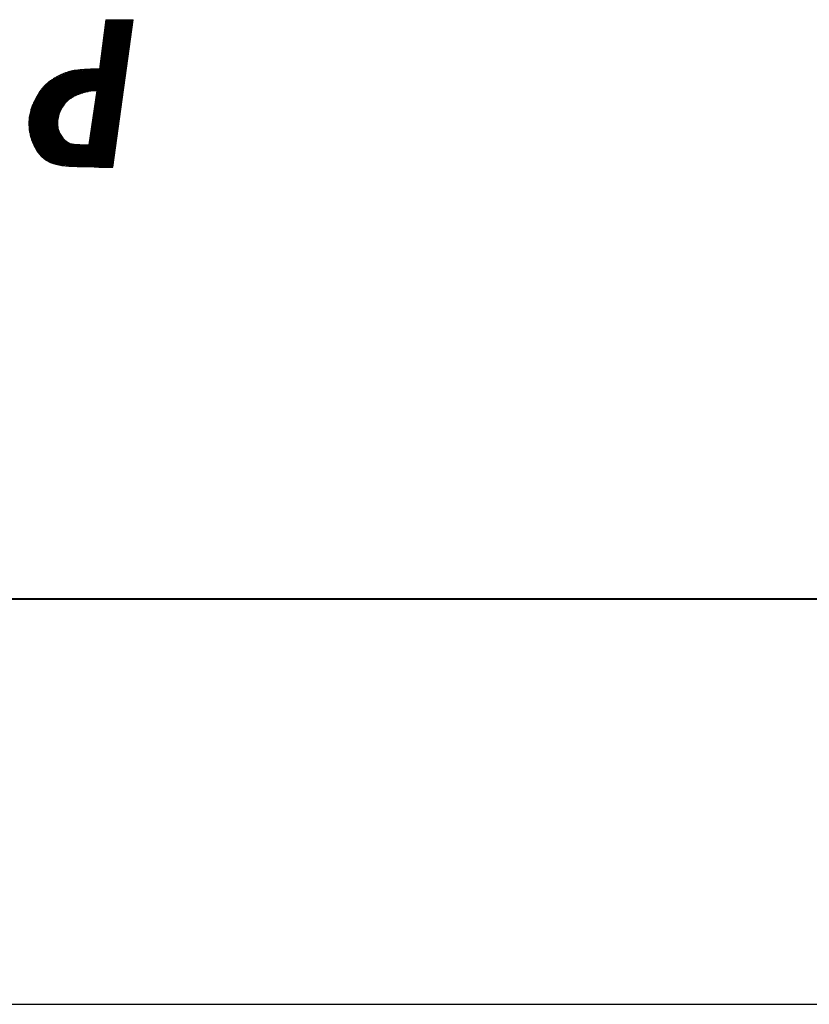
# Model space of a CAD drawing. Extents: x 130060 to 130480, y 479394 to 479543.
# Tile 12 of 17: x 130398 to 130408, y 479394 to 479407. Entities that reach past the tile are written whole.
import ezdxf
from ezdxf.enums import TextEntityAlignment as Align

# ---------------------------------------------------------------- set-up
doc = ezdxf.new("R2010")
doc.units = 0
doc.header["$LTSCALE"] = 0.1
doc.header["$MEASUREMENT"] = 0
doc.layers.get('0').update_dxf_attribs({"linetype": 'CONTINUOUS'})
for name, color, linetype in [('KADER1', 3, 'CONTINUOUS'), ('SIV-KADER', 7, 'CONTINUOUS'), ('SIV-OV-MAATVOERING', 6, 'CONTINUOUS'), ('SIV-TEKST-025', 7, 'CONTINUOUS'), ('SIV-TEKST-035', 2, 'CONTINUOUS'), ('SIV-TEKST-050', 3, 'CONTINUOUS')]:
    doc.layers.add(name, color=color, linetype=linetype)
doc.styles.add('ISO', font='ISO.shx')

# ---------------------------------------------------------------- blocks, each defined once
blk = doc.blocks.new('PNH-ROH')
at = {"color": 7, "linetype": 'Continuous'}
for p, q in [((-150.696, 14.294), (-150.852, 13.076)), ((-150.719, 14.109), (-150.045, 14.109)), ((-150.716, 14.139), (-150.041, 14.139)), ((-150.712, 14.169), (-150.037, 14.169)), ((-150.708, 14.199), (-150.033, 14.199)), ((-150.704, 14.229), (-150.029, 14.229)), ((-150.7, 14.259), (-150.025, 14.259)), ((-150.696, 14.294), (-150.02, 14.294)), ((-150.696, 14.289), (-150.021, 14.289)), ((-150.52, 10.657), (-150.02, 14.294)), ((-150.75, 13.869), (-150.078, 13.869)), ((-150.746, 13.899), (-150.074, 13.899)), ((-150.743, 13.929), (-150.07, 13.929)), ((-150.739, 13.959), (-150.066, 13.959)), ((-150.735, 13.989), (-150.062, 13.989)), ((-150.731, 14.019), (-150.058, 14.019)), ((-150.727, 14.049), (-150.054, 14.049)), ((-150.723, 14.079), (-150.05, 14.079)), ((-150.781, 13.629), (-150.111, 13.629)), ((-150.777, 13.659), (-150.107, 13.659)), ((-150.773, 13.689), (-150.103, 13.689)), ((-150.77, 13.719), (-150.099, 13.719)), ((-150.766, 13.749), (-150.095, 13.749)), ((-150.762, 13.779), (-150.091, 13.779)), ((-150.758, 13.809), (-150.087, 13.809)), ((-150.754, 13.839), (-150.083, 13.839)), ((-150.812, 13.389), (-150.144, 13.389)), ((-150.808, 13.419), (-150.14, 13.419)), ((-150.804, 13.449), (-150.136, 13.449)), ((-150.8, 13.479), (-150.132, 13.479)), ((-150.796, 13.509), (-150.128, 13.509)), ((-150.793, 13.539), (-150.124, 13.539)), ((-150.789, 13.569), (-150.12, 13.569)), ((-150.785, 13.599), (-150.115, 13.599)), ((-150.847, 13.119), (-150.181, 13.119)), ((-150.843, 13.149), (-150.177, 13.149)), ((-150.839, 13.179), (-150.173, 13.179)), ((-150.835, 13.209), (-150.169, 13.209)), ((-150.831, 13.239), (-150.165, 13.239)), ((-150.827, 13.269), (-150.161, 13.269)), ((-150.823, 13.299), (-150.157, 13.299)), ((-150.82, 13.329), (-150.153, 13.329)), ((-150.816, 13.359), (-150.148, 13.359)), ((-151.906, 12.879), (-150.214, 12.879)), ((-151.847, 12.909), (-150.21, 12.909)), ((-151.782, 12.939), (-150.206, 12.939)), ((-151.71, 12.969), (-150.202, 12.969)), ((-151.628, 12.999), (-150.198, 12.999)), ((-151.519, 13.029), (-150.194, 13.029)), ((-151.249, 13.059), (-150.19, 13.059)), ((-151.075, 13.072), (-151.218, 13.062)), ((-150.85, 13.089), (-150.186, 13.089)), ((-152.228, 12.639), (-150.247, 12.639)), ((-152.2, 12.669), (-150.243, 12.669)), ((-152.168, 12.699), (-150.239, 12.699)), ((-152.134, 12.729), (-150.235, 12.729)), ((-152.096, 12.759), (-150.231, 12.759)), ((-152.055, 12.789), (-150.227, 12.789)), ((-152.009, 12.819), (-150.223, 12.819)), ((-151.959, 12.849), (-150.219, 12.849)), ((-152.395, 12.399), (-151.482, 12.399)), ((-152.378, 12.429), (-151.423, 12.429)), ((-152.36, 12.459), (-151.352, 12.459)), ((-152.341, 12.489), (-151.257, 12.489)), ((-152.321, 12.519), (-151.132, 12.519)), ((-152.3, 12.549), (-150.26, 12.549)), ((-152.277, 12.579), (-150.256, 12.579)), ((-152.254, 12.609), (-150.251, 12.609)), ((-150.915, 12.54), (-151.116, 11.204)), ((-150.936, 12.399), (-150.28, 12.399)), ((-150.932, 12.429), (-150.276, 12.429)), ((-150.927, 12.459), (-150.272, 12.459)), ((-150.923, 12.489), (-150.268, 12.489)), ((-150.918, 12.519), (-150.264, 12.519)), ((-152.511, 12.159), (-151.755, 12.159)), ((-152.499, 12.189), (-151.733, 12.189)), ((-152.486, 12.219), (-151.709, 12.219)), ((-152.472, 12.249), (-151.683, 12.249)), ((-152.458, 12.279), (-151.655, 12.279)), ((-152.443, 12.309), (-151.622, 12.309)), ((-152.428, 12.339), (-151.583, 12.339)), ((-152.412, 12.369), (-151.535, 12.369)), ((-150.973, 12.159), (-150.313, 12.159)), ((-150.968, 12.189), (-150.309, 12.189)), ((-150.964, 12.219), (-150.305, 12.219)), ((-150.959, 12.249), (-150.301, 12.249)), ((-150.954, 12.279), (-150.297, 12.279)), ((-150.95, 12.309), (-150.293, 12.309)), ((-150.945, 12.339), (-150.289, 12.339)), ((-150.941, 12.369), (-150.284, 12.369)), ((-152.577, 11.919), (-151.862, 11.919)), ((-152.572, 11.949), (-151.854, 11.949)), ((-152.566, 11.979), (-151.845, 11.979)), ((-152.56, 12.009), (-151.834, 12.009)), ((-152.552, 12.039), (-151.822, 12.039)), ((-152.544, 12.069), (-151.808, 12.069)), ((-152.534, 12.099), (-151.793, 12.099)), ((-152.523, 12.129), (-151.775, 12.129)), ((-151.009, 11.919), (-150.346, 11.919)), ((-151.004, 11.949), (-150.342, 11.949)), ((-151, 11.979), (-150.338, 11.979)), ((-150.995, 12.009), (-150.334, 12.009)), ((-150.991, 12.039), (-150.33, 12.039)), ((-150.986, 12.069), (-150.326, 12.069)), ((-150.982, 12.099), (-150.322, 12.099)), ((-150.977, 12.129), (-150.317, 12.129)), ((-152.591, 11.769), (-151.885, 11.769)), ((-152.591, 11.739), (-151.886, 11.739)), ((-152.591, 11.709), (-151.885, 11.709)), ((-152.591, 11.679), (-151.884, 11.679)), ((-152.59, 11.799), (-151.883, 11.799)), ((-152.588, 11.829), (-151.879, 11.829)), ((-152.585, 11.859), (-151.875, 11.859)), ((-152.581, 11.889), (-151.869, 11.889)), ((-151.045, 11.679), (-150.379, 11.679)), ((-151.04, 11.709), (-150.375, 11.709)), ((-151.036, 11.739), (-150.371, 11.739)), ((-151.031, 11.769), (-150.367, 11.769)), ((-151.027, 11.799), (-150.363, 11.799)), ((-151.022, 11.829), (-150.359, 11.829)), ((-151.018, 11.859), (-150.355, 11.859)), ((-151.013, 11.889), (-150.35, 11.889)), ((-152.589, 11.649), (-151.881, 11.649)), ((-152.587, 11.619), (-151.876, 11.619)), ((-152.584, 11.589), (-151.869, 11.589)), ((-152.58, 11.559), (-151.861, 11.559)), ((-152.576, 11.529), (-151.85, 11.529)), ((-152.571, 11.499), (-151.837, 11.499)), ((-152.564, 11.469), (-151.822, 11.469)), ((-152.557, 11.439), (-151.805, 11.439)), ((-151.081, 11.439), (-150.412, 11.439)), ((-151.076, 11.469), (-150.408, 11.469)), ((-151.072, 11.499), (-150.404, 11.499)), ((-151.067, 11.529), (-150.4, 11.529)), ((-151.063, 11.559), (-150.396, 11.559)), ((-151.058, 11.589), (-150.392, 11.589)), ((-151.054, 11.619), (-150.388, 11.619)), ((-151.049, 11.649), (-150.383, 11.649)), ((-152.549, 11.409), (-151.784, 11.409)), ((-152.541, 11.379), (-151.76, 11.379)), ((-152.532, 11.349), (-151.731, 11.349)), ((-152.521, 11.319), (-151.698, 11.319)), ((-152.509, 11.289), (-151.659, 11.289)), ((-152.497, 11.259), (-151.614, 11.259)), ((-152.484, 11.229), (-151.546, 11.229)), ((-152.47, 11.199), (-150.445, 11.199)), ((-151.112, 11.229), (-150.441, 11.229)), ((-151.108, 11.259), (-150.437, 11.259)), ((-151.103, 11.289), (-150.433, 11.289)), ((-151.099, 11.319), (-150.429, 11.319)), ((-151.094, 11.349), (-150.425, 11.349)), ((-151.09, 11.379), (-150.42, 11.379)), ((-151.085, 11.409), (-150.416, 11.409)), ((-152.455, 11.169), (-150.449, 11.169)), ((-152.439, 11.139), (-150.453, 11.139)), ((-152.423, 11.109), (-150.458, 11.109)), ((-152.405, 11.079), (-150.462, 11.079)), ((-152.385, 11.049), (-150.466, 11.049)), ((-152.364, 11.019), (-150.47, 11.019)), ((-152.341, 10.989), (-150.474, 10.989)), ((-152.316, 10.959), (-150.478, 10.959)), ((-152.289, 10.929), (-150.482, 10.929)), ((-152.258, 10.899), (-150.486, 10.899)), ((-152.223, 10.869), (-150.491, 10.869)), ((-152.184, 10.839), (-152.06, 10.772)), ((-152.184, 10.839), (-150.495, 10.839)), ((-152.129, 10.809), (-150.499, 10.809)), ((-152.074, 10.779), (-150.503, 10.779)), ((-152.06, 10.772), (-151.927, 10.733)), ((-151.984, 10.749), (-150.507, 10.749)), ((-151.927, 10.733), (-151.782, 10.7)), ((-151.868, 10.719), (-150.511, 10.719)), ((-151.782, 10.7), (-151.604, 10.682)), ((-151.676, 10.689), (-150.515, 10.689)), ((-151.604, 10.682), (-151.399, 10.674)), ((-151.399, 10.674), (-151.144, 10.67)), ((-151.144, 10.67), (-150.815, 10.657)), ((-150.867, 10.659), (-150.519, 10.659)), ((-150.815, 10.657), (-150.52, 10.657))]:
    blk.add_line(p, q, dxfattribs=at)
at = {"color": 3}
blk.add_line((-189, 0), (0, 0), dxfattribs=at)
at = {"color": 7, "linetype": 'Continuous'}
for centre, radius, start, end in [((-151.348, 11.856), 1.165, 115.7381, 119.183), ((-150.774, 10.665), 2.488, 113.9567, 115.7382), ((-151.105, 11.409), 1.674, 111.7848, 113.9567), ((-150.969, 11.07), 2.039, 109.4318, 111.7848), ((-151.219, 11.777), 1.289, 106.4723, 109.4318), ((-151.33, 12.155), 0.895, 104.1271, 106.4723), ((-151.394, 12.41), 0.632, 101.3347, 104.127), ((-151.344, 12.159), 0.888, 96.115, 101.3347), ((-150.725, 6.384), 6.696, 94.215, 96.115), ((-150.95, 11.211), 1.865, 91.2079, 93.8474), ((-150.889, 8.307), 4.77, 89.5576, 91.2079), ((-151.601, 12.074), 0.844, 136.4439, 141.8749), ((-151.548, 12.024), 0.917, 131.2342, 136.4439), ((-151.462, 11.925), 1.049, 126.305, 131.2342), ((-151.423, 11.872), 1.114, 121.5225, 126.305), ((-150.685, 10.668), 2.526, 119.183, 121.5225), ((-150.104, 11.096), 2.636, 148.6508, 150.7719), ((-151.45, 11.916), 1.06, 144.8928, 148.6508), ((-150.973, 11.581), 1.643, 141.8749, 144.8929), ((-150.82, 11.165), 1.401, 115.2242, 121.9951), ((-151.05, 11.654), 0.86, 106.5801, 115.2242), ((-150.838, 10.942), 1.603, 103.7286, 106.5801), ((-150.262, 8.585), 4.029, 101.9302, 103.7286), ((-150.997, 12.061), 0.476, 94.0063, 101.9302), ((-150.929, 11.089), 1.451, 89.4688, 94.0063), ((-151.001, 11.547), 1.629, 157.0622, 158.897), ((-150.785, 11.456), 1.865, 155.0717, 157.0621), ((-149.661, 10.933), 3.104, 153.5291, 155.0718), ((-151.043, 11.621), 1.56, 150.7719, 153.5291), ((-151.015, 11.646), 0.901, 136.1574, 147.0639), ((-151.278, 11.899), 0.535, 121.9951, 136.1574), ((-151.267, 11.72), 1.325, 171.375, 174.8634), ((-151.534, 11.761), 1.055, 167.4648, 171.375), ((-151.097, 11.664), 1.502, 164.9849, 167.4648), ((-151.973, 11.898), 0.596, 161.0485, 164.9849), ((-151.416, 11.707), 1.185, 158.897, 161.0484), ((-151.054, 11.718), 0.833, 159.9838, 171.4486), ((-151.22, 11.779), 0.656, 147.0639, 159.9838), ((-151.021, 11.727), 1.571, 178.0402, 180.6281), ((-151.549, 11.746), 1.042, 174.8634, 178.0402), ((-151.416, 11.723), 1.175, 180.628, 184.9437), ((-151.155, 11.734), 0.731, 171.4486, 184.0358), ((-151.355, 11.719), 0.531, 184.0358, 198.82), ((-151.271, 11.736), 1.321, 184.9437, 189.0136), ((-151.685, 11.67), 0.901, 189.0136, 192.795), ((-150.966, 11.833), 1.639, 192.795, 195.5993), ((-151.376, 11.712), 0.508, 198.82, 212.0188), ((-151.394, 11.701), 0.487, 212.0188, 225.513), ((-151.679, 11.634), 0.899, 195.5993, 201.1758), ((-150.975, 11.907), 1.654, 201.1758, 205.2858), ((-151.354, 11.728), 1.235, 205.2858, 211.7829), ((-151.272, 11.825), 0.661, 225.513, 239.9273), ((-151.487, 11.453), 0.231, 239.9273, 264.4304), ((-151.284, 13.543), 2.331, 264.4304, 266.1191), ((-150.735, 21.633), 10.439, 266.119, 266.917), ((-151.146, 13.99), 2.786, 266.917, 268.4379), ((-151.066, 16.944), 5.741, 268.4379, 269.4973), ((-151.668, 11.533), 0.865, 211.7829, 219.5481), ((-151.372, 11.778), 1.249, 219.5481, 222.4194), ((-151.894, 11.301), 0.543, 222.4194, 226.776), ((-151.763, 11.44), 0.733, 226.7759, 232.1319), ((-151.392, 11.918), 1.338, 232.1318, 233.7153)]:
    blk.add_arc(centre, radius, start, end, dxfattribs=at)
at = {"layer": 'SIV-TEKST-025', "color": 7, "style": 'ISO'}
for tag, p in [('WIJZ.3', (-87.631, 84.472)), ('DAT.3', (-36.631, 84.472)), ('ONDERHOEK', (-186.351, 84.254)), ('ONDERHOEK', (-186.351, 80.854)), ('ONDERHOEK', (-186.351, 77.454)), ('WIJZ.2', (-87.631, 77.472)), ('DAT.2', (-36.631, 77.472)), ('ONDERHOEK', (-186.351, 74.054)), ('ONDERHOEK', (-186.351, 70.654)), ('WIJZ.1', (-87.631, 70.472)), ('DAT.1', (-36.631, 70.472)), ('ONDERHOEK', (-186.351, 67.254)), ('ONDERHOEK', (-186.351, 63.854))]:
    blk.add_attdef(tag, p, '', height=2, dxfattribs=at)
at = {"layer": 'SIV-TEKST-035', "color": 2, "style": 'ISO'}
for tag, p in [('OMGEVING', (-130.405, 47.838)), ('WEGVAK', (-169.307, 37.219)), ('GEMEENTE', (-164.261, 31.924)), ('INSTALNR', (-34.903, 31.901)), ('ONDERHOEK', (-84.457, 17.391)), ('SCHAAL', (-49.388, 17.391))]:
    blk.add_attdef(tag, p, '', height=2.5, dxfattribs=at)
at = {"layer": 'SIV-TEKST-035', "color": 3, "style": 'ISO'}
for tag, p in [('FORM.', (-56.295, 2.914)), ('TEK.NR.', (-28.99, 2.914))]:
    blk.add_attdef(tag, p, '', height=3.5, dxfattribs=at)
at = {"layer": 'SIV-TEKST-050', "style": 'ISO'}
for tag, p in [('BEST.NR', (-101.704, 77.935)), ('BLAD.NR', (-101.704, 63.935))]:
    blk.add_attdef(tag, text='', height=3.5, dxfattribs=at).set_placement(p, align=Align.RIGHT)
blk.add_attdef('WEG.NR', (-172.551, 47.838), '', height=3.5, dxfattribs=at)
blk = doc.blocks.new('PNH-A4')
at = {"layer": 'KADER1', "color": 21}
blk.add_line((531.465, -170.759), (-288.535, -170.759), dxfattribs=at)
at = {"layer": 'KADER1', "color": 7}
blk.add_line((-298.535, -180.759), (541.465, -180.759), dxfattribs=at)

msp = doc.modelspace()

# ---------------------------------------------------------------- block references
at = {"layer": 'SIV-KADER', "xscale": 0.5, "yscale": 0.5, "zscale": 0.5}
msp.add_blockref('PNH-ROH', (130474.8546266, 479399.47434977), dxfattribs=at)
at = {"layer": 'SIV-OV-MAATVOERING', "xscale": 0.5, "yscale": 0.5, "zscale": 0.5}
msp.add_blockref('PNH-A4', (130209.12218973, 479484.85406448), dxfattribs=at)

doc.saveas('drawing.dxf')
